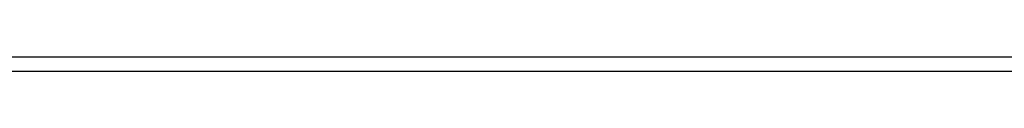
# Model space of a CAD drawing. Header units: millimetres. Extents: x -203 to 111, y 390 to 458.
# Tile 78 of 256: x -176.325 to -172.4964, y 450.3198 to 450.376. Entities that reach past the tile are written whole.
import ezdxf

# ---------------------------------------------------------------- set-up
doc = ezdxf.new("R2010")
doc.units = ezdxf.units.MM
doc.header["$MEASUREMENT"] = 0
doc.layers.add('Predefinito', color=5, linetype='Continuous')

msp = doc.modelspace()

# ---------------------------------------------------------------- linework, layer by layer
at = {"layer": 'Predefinito', "extrusion": (0, 1, 0)}
for points in [[(179.753274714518, 112.826268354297), (179.9974300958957, 112.8289783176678), (180.2436574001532, 112.8372044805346), (180.4917953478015, 112.8510878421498), (180.7416735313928, 112.8707643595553), (180.9931125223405, 112.8963643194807), (181.2459240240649, 112.9280117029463), (181.4999110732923, 112.9658235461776), (181.7548682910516, 113.0099093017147), (182.0105821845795, 113.060370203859), (182.2668315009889, 113.1172986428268), (182.5233876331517, 113.1807775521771), (182.780015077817, 113.2508798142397), (183.0364719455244, 113.3276676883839), (183.2925105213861, 113.4111922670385), (183.5478778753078, 113.5014929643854), (183.8023165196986, 113.5985970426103), (184.0555651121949, 113.702519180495), (184.3073592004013, 113.8132610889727), (184.5574320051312, 113.9308111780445), (184.805515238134, 114.0551442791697), (185.0513399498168, 114.1862214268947), (185.2946374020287, 114.3239897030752), (185.5351399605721, 114.4683821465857), (185.7725820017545, 114.6193177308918), (186.0067008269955, 114.7767014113), (186.2372375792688, 114.9404242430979), (186.4639381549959, 115.1103635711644), (186.6865541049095, 115.2863832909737), (186.9048435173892, 115.4683341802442), (187.1185718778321, 115.6560542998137), (187.3275128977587, 115.8493694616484), (187.53144930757, 116.048093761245), (187.7301736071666, 116.2520301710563), (187.9234887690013, 116.4609711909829), (188.1112088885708, 116.6746995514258), (188.2931597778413, 116.8929889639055), (188.4691794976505, 117.115604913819), (188.6391188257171, 117.3423054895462), (188.802841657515, 117.5728422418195), (188.9602253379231, 117.8069610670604), (189.1111609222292, 118.0444031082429), (189.2555533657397, 118.2849056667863), (189.3933216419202, 118.5282031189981), (189.5243987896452, 118.774027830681), (189.6487318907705, 119.0221110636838), (189.7662819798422, 119.2721838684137), (189.87702388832, 119.52397795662), (189.9809460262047, 119.7772265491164), (190.0780501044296, 120.0316651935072), (190.1683508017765, 120.2870325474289), (190.2518753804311, 120.5430711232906), (190.3286632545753, 120.7995279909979), (190.3987655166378, 121.0561554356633), (190.4622444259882, 121.3127115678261), (190.519172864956, 121.5689608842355), (190.5696337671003, 121.8246747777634), (190.6137195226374, 122.0796319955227), (190.6515313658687, 122.3336190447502), (190.6831787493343, 122.5864305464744), (190.7087787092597, 122.8378695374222), (190.7284552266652, 123.0877477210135), (190.7423385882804, 123.3358856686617), (190.7505647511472, 123.5821129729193), (190.753274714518, 292.826268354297), (190.7505647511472, 293.0704237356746), (190.7423385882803, 293.3166510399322), (190.7284552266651, 293.5647889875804), (190.7087787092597, 293.8146671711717), (190.6831787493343, 294.0661061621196), (190.6515313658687, 294.3189176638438), (190.6137195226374, 294.5729047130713), (190.5696337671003, 294.8278619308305), (190.519172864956, 295.0835758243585), (190.4622444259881, 295.3398251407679), (190.3987655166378, 295.5963812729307), (190.3286632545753, 295.853008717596), (190.2518753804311, 296.1094655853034), (190.1683508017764, 296.3655041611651), (190.0780501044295, 296.6208715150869), (189.9809460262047, 296.8753101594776), (189.8770238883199, 297.1285587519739), (189.7662819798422, 297.3803528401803), (189.6487318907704, 297.6304256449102), (189.5243987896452, 297.8785088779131), (189.3933216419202, 298.1243335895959), (189.2555533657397, 298.3676310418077), (189.1111609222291, 298.608133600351), (188.9602253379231, 298.8455756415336), (188.8028416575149, 299.0796944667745), (188.639118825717, 299.3102312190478), (188.4691794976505, 299.5369317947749), (188.2931597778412, 299.7595477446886), (188.1112088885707, 299.9778371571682), (187.9234887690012, 300.1915655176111), (187.7301736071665, 300.4005065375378), (187.5314493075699, 300.604442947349), (187.3275128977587, 300.8031672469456), (187.118571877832, 300.9964824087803), (186.9048435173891, 301.1842025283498), (186.6865541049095, 301.3661534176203), (186.4639381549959, 301.5421731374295), (186.2372375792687, 301.7121124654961), (186.0067008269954, 301.875835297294), (185.7725820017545, 302.0332189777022), (185.535139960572, 302.1841545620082), (185.2946374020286, 302.3285470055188), (185.0513399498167, 302.4663152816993), (184.8055152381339, 302.5973924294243), (184.5574320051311, 302.7217255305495), (184.3073592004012, 302.8392756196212), (184.0555651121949, 302.950017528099), (183.8023165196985, 303.0539396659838), (183.5478778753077, 303.1510437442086), (183.292510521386, 303.2413444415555), (183.0364719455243, 303.3248690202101), (182.780015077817, 303.4016568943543), (182.5233876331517, 303.4717591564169), (182.2668315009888, 303.5352380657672), (182.0105821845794, 303.592166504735), (181.7548682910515, 303.6426274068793), (181.4999110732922, 303.6867131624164), (181.2459240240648, 303.7245250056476), (180.9931125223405, 303.7561723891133), (180.7416735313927, 303.7817723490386), (180.4917953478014, 303.8014488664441), (180.2436574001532, 303.8153322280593), (179.9974300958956, 303.8235583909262), (61.75327471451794, 303.826268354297)], [(179.753274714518, 112.826268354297), (61.50911933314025, 112.8289783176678), (61.26289202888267, 112.8372044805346), (61.01475408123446, 112.8510878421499), (60.76487589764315, 112.8707643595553), (60.51343690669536, 112.8963643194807), (60.26062540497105, 112.9280117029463), (60.00663835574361, 112.9658235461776), (59.75168113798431, 113.0099093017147), (59.49596724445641, 113.060370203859), (59.23971792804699, 113.1172986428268), (58.98316179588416, 113.1807775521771), (58.72653435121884, 113.2508798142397), (58.47007748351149, 113.3276676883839), (58.21403890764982, 113.4111922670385), (57.95867155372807, 113.5014929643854), (57.70423290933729, 113.5985970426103), (57.45098431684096, 113.702519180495), (57.19919022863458, 113.8132610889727), (56.94911742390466, 113.9308111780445), (56.70103419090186, 114.0551442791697), (56.45520947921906, 114.1862214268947), (56.21191202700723, 114.3239897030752), (55.97140946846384, 114.4683821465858), (55.73396742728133, 114.6193177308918), (55.49984860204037, 114.7767014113), (55.26931184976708, 114.9404242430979), (55.04261127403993, 115.1103635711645), (54.81999532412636, 115.2863832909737), (54.60170591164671, 115.4683341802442), (54.38797755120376, 115.6560542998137), (54.17903653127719, 115.8493694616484), (53.97510012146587, 116.048093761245), (53.7763758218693, 116.2520301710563), (53.58306066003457, 116.4609711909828), (53.39534054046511, 116.6746995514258), (53.21338965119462, 116.8929889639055), (53.03736993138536, 117.115604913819), (52.86743060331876, 117.3423054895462), (52.70370777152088, 117.5728422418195), (52.54632409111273, 117.8069610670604), (52.39538850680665, 118.0444031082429), (52.25099606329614, 118.2849056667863), (52.11322778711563, 118.5282031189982), (51.98215063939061, 118.774027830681), (51.85781753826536, 119.0221110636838), (51.7402674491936, 119.2721838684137), (51.62952554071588, 119.52397795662), (51.52560340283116, 119.7772265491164), (51.42849932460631, 120.0316651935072), (51.33819862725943, 120.2870325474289), (51.25467404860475, 120.5430711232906), (51.17788617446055, 120.7995279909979), (51.10778391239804, 121.0561554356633), (51.0443050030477, 121.3127115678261), (50.9873765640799, 121.5689608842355), (50.93691566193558, 121.8246747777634), (50.89282990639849, 122.0796319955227), (50.85501806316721, 122.3336190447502), (50.8233706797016, 122.5864305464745), (50.79777071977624, 122.8378695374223), (50.77809420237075, 123.0877477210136), (50.76421084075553, 123.3358856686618), (50.75598467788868, 123.5821129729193), (50.7532747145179, 292.826268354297), (50.75598467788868, 293.0704237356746), (50.76421084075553, 293.3166510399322), (50.77809420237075, 293.5647889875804), (50.79777071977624, 293.8146671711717), (50.8233706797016, 294.0661061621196), (50.85501806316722, 294.3189176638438), (50.8928299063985, 294.5729047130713), (50.93691566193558, 294.8278619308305), (50.9873765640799, 295.0835758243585), (51.0443050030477, 295.3398251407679), (51.10778391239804, 295.5963812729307), (51.17788617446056, 295.853008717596), (51.25467404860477, 296.1094655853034), (51.33819862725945, 296.3655041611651), (51.42849932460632, 296.6208715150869), (51.52560340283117, 296.8753101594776), (51.6295255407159, 297.1285587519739), (51.74026744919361, 297.3803528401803), (51.85781753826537, 297.6304256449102), (51.98215063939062, 297.8785088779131), (52.11322778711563, 298.1243335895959), (52.25099606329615, 298.3676310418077), (52.39538850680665, 298.608133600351), (52.54632409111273, 298.8455756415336), (52.70370777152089, 299.0796944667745), (52.86743060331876, 299.3102312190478), (53.03736993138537, 299.5369317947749), (53.21338965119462, 299.7595477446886), (53.39534054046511, 299.9778371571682), (53.58306066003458, 300.1915655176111), (53.77637582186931, 300.4005065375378), (53.97510012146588, 300.604442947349), (54.1790365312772, 300.8031672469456), (54.38797755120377, 300.9964824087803), (54.60170591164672, 301.1842025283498), (54.81999532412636, 301.3661534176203), (55.04261127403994, 301.5421731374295), (55.26931184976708, 301.7121124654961), (55.49984860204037, 301.875835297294), (55.73396742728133, 302.0332189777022), (55.97140946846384, 302.1841545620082), (56.21191202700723, 302.3285470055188), (56.45520947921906, 302.4663152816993), (56.70103419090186, 302.5973924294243), (56.94911742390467, 302.7217255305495), (57.19919022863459, 302.8392756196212), (57.45098431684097, 302.950017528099), (57.70423290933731, 303.0539396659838), (57.95867155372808, 303.1510437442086), (58.21403890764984, 303.2413444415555), (58.4700774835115, 303.3248690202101), (58.72653435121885, 303.4016568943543), (58.98316179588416, 303.4717591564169), (59.23971792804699, 303.5352380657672), (59.49596724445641, 303.592166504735), (59.75168113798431, 303.6426274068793), (60.00663835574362, 303.6867131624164), (60.26062540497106, 303.7245250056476), (60.51343690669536, 303.7561723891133), (60.76487589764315, 303.7817723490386), (61.01475408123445, 303.8014488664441), (61.26289202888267, 303.8153322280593), (61.50911933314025, 303.8235583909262), (179.753274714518, 303.826268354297), (179.9974300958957, 303.8235583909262), (180.2436574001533, 303.8153322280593), (180.4917953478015, 303.8014488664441), (180.7416735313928, 303.7817723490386), (180.9931125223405, 303.7561723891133), (181.2459240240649, 303.7245250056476), (181.4999110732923, 303.6867131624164), (181.7548682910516, 303.6426274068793), (182.0105821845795, 303.592166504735), (182.2668315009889, 303.5352380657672), (182.5233876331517, 303.4717591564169), (182.780015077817, 303.4016568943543), (183.0364719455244, 303.3248690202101), (183.2925105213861, 303.2413444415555), (183.5478778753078, 303.1510437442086), (183.8023165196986, 303.0539396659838), (184.0555651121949, 302.950017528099), (184.3073592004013, 302.8392756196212), (184.5574320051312, 302.7217255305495), (184.805515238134, 302.5973924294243), (185.0513399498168, 302.4663152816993), (185.2946374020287, 302.3285470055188), (185.5351399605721, 302.1841545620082), (185.7725820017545, 302.0332189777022), (186.0067008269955, 301.875835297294), (186.2372375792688, 301.7121124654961), (186.4639381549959, 301.5421731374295), (186.6865541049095, 301.3661534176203), (186.9048435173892, 301.1842025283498), (187.1185718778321, 300.9964824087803), (187.3275128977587, 300.8031672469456), (187.53144930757, 300.604442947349), (187.7301736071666, 300.4005065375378), (187.9234887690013, 300.1915655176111), (188.1112088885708, 299.9778371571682), (188.2931597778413, 299.7595477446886), (188.4691794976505, 299.5369317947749), (188.6391188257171, 299.3102312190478), (188.802841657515, 299.0796944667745), (188.9602253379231, 298.8455756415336), (189.1111609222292, 298.608133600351), (189.2555533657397, 298.3676310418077), (189.3933216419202, 298.1243335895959), (189.5243987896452, 297.8785088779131), (189.6487318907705, 297.6304256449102), (189.7662819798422, 297.3803528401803), (189.87702388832, 297.1285587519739), (189.9809460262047, 296.8753101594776), (190.0780501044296, 296.6208715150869), (190.1683508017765, 296.3655041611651), (190.2518753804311, 296.1094655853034), (190.3286632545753, 295.853008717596), (190.3987655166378, 295.5963812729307), (190.4622444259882, 295.3398251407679), (190.519172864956, 295.0835758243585), (190.5696337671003, 294.8278619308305), (190.6137195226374, 294.5729047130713), (190.6515313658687, 294.3189176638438), (190.6831787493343, 294.0661061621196), (190.7087787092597, 293.8146671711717), (190.7284552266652, 293.5647889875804), (190.7423385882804, 293.3166510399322), (190.7505647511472, 293.0704237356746), (190.753274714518, 123.826268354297), (190.7505647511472, 123.5821129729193), (190.7423385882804, 123.3358856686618), (190.7284552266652, 123.0877477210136), (190.7087787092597, 122.8378695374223), (190.6831787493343, 122.5864305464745), (190.6515313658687, 122.3336190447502), (190.6137195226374, 122.0796319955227), (190.5696337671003, 121.8246747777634), (190.519172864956, 121.5689608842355), (190.4622444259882, 121.3127115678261), (190.3987655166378, 121.0561554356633), (190.3286632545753, 120.799527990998), (190.2518753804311, 120.5430711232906), (190.1683508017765, 120.2870325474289), (190.0780501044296, 120.0316651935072), (189.9809460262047, 119.7772265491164), (189.87702388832, 119.5239779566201), (189.7662819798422, 119.2721838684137), (189.6487318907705, 119.0221110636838), (189.5243987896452, 118.774027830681), (189.3933216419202, 118.5282031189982), (189.2555533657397, 118.2849056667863), (189.1111609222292, 118.0444031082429), (188.9602253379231, 117.8069610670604), (188.802841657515, 117.5728422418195), (188.6391188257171, 117.3423054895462), (188.4691794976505, 117.1156049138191), (188.2931597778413, 116.8929889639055), (188.1112088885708, 116.6746995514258), (187.9234887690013, 116.4609711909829), (187.7301736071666, 116.2520301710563), (187.53144930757, 116.048093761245), (187.3275128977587, 115.8493694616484), (187.1185718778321, 115.6560542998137), (186.9048435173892, 115.4683341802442), (186.6865541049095, 115.2863832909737), (186.4639381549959, 115.1103635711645), (186.2372375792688, 114.9404242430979), (186.0067008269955, 114.7767014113), (185.7725820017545, 114.6193177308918), (185.5351399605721, 114.4683821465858), (185.2946374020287, 114.3239897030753), (185.0513399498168, 114.1862214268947), (184.805515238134, 114.0551442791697), (184.5574320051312, 113.9308111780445), (184.3073592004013, 113.8132610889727), (184.0555651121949, 113.702519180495), (183.8023165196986, 113.5985970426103), (183.5478778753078, 113.5014929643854), (183.2925105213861, 113.4111922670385), (183.0364719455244, 113.3276676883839), (182.780015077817, 113.2508798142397), (182.5233876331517, 113.1807775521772), (182.2668315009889, 113.1172986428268), (182.0105821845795, 113.060370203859), (181.7548682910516, 113.0099093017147), (181.4999110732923, 112.9658235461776), (181.2459240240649, 112.9280117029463), (180.9931125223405, 112.8963643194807), (180.7416735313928, 112.8707643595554), (180.4917953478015, 112.8510878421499), (180.2436574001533, 112.8372044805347), (179.9974300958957, 112.8289783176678), (179.753274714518, 112.826268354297)], [(61.75327471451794, 303.826268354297), (61.50911933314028, 303.8235583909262), (61.2628920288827, 303.8153322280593), (61.01475408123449, 303.8014488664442), (60.76487589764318, 303.7817723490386), (60.5134369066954, 303.7561723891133), (60.26062540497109, 303.7245250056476), (60.00663835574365, 303.6867131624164), (59.75168113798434, 303.6426274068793), (59.49596724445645, 303.592166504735), (59.23971792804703, 303.5352380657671), (58.98316179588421, 303.4717591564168), (58.72653435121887, 303.4016568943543), (58.47007748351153, 303.3248690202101), (58.21403890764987, 303.2413444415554), (57.95867155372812, 303.1510437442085), (57.70423290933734, 303.0539396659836), (57.45098431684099, 302.950017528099), (57.19919022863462, 302.8392756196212), (56.9491174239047, 302.7217255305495), (56.70103419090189, 302.5973924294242), (56.45520947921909, 302.4663152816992), (56.21191202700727, 302.3285470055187), (55.97140946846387, 302.1841545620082), (55.73396742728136, 302.0332189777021), (55.4998486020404, 301.875835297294), (55.2693118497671, 301.7121124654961), (55.04261127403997, 301.5421731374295), (54.81999532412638, 301.3661534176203), (54.60170591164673, 301.1842025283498), (54.38797755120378, 300.9964824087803), (54.17903653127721, 300.8031672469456), (53.97510012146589, 300.604442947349), (53.77637582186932, 300.4005065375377), (53.58306066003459, 300.1915655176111), (53.39534054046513, 299.9778371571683), (53.21338965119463, 299.7595477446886), (53.03736993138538, 299.536931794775), (52.86743060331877, 299.3102312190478), (52.70370777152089, 299.0796944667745), (52.54632409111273, 298.8455756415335), (52.39538850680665, 298.608133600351), (52.25099606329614, 298.3676310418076), (52.11322778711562, 298.1243335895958), (51.9821506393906, 297.878508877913), (51.85781753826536, 297.6304256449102), (51.74026744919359, 297.3803528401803), (51.62952554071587, 297.1285587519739), (51.52560340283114, 296.8753101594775), (51.42849932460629, 296.6208715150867), (51.33819862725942, 296.3655041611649), (51.25467404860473, 296.1094655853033), (51.17788617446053, 295.853008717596), (51.10778391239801, 295.5963812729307), (51.04430500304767, 295.3398251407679), (50.98737656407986, 295.0835758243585), (50.93691566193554, 294.8278619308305), (50.89282990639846, 294.5729047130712), (50.85501806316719, 294.3189176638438), (50.82337067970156, 294.0661061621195), (50.7977707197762, 293.8146671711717), (50.77809420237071, 293.5647889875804), (50.76421084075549, 293.3166510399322), (50.75598467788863, 293.0704237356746), (50.75327471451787, 123.826268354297), (50.75598467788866, 123.5821129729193), (50.7642108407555, 123.3358856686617), (50.77809420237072, 123.0877477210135), (50.7977707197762, 122.8378695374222), (50.82337067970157, 122.5864305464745), (50.85501806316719, 122.3336190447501), (50.89282990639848, 122.0796319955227), (50.93691566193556, 121.8246747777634), (50.98737656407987, 121.5689608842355), (51.04430500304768, 121.3127115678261), (51.10778391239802, 121.0561554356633), (51.17788617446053, 120.7995279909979), (51.25467404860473, 120.5430711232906), (51.33819862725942, 120.2870325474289), (51.42849932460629, 120.0316651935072), (51.52560340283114, 119.7772265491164), (51.62952554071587, 119.52397795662), (51.74026744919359, 119.2721838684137), (51.85781753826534, 119.0221110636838), (51.9821506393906, 118.774027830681), (52.11322778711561, 118.5282031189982), (52.25099606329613, 118.2849056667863), (52.39538850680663, 118.0444031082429), (52.54632409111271, 117.8069610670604), (52.70370777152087, 117.5728422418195), (52.86743060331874, 117.3423054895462), (53.03736993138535, 117.115604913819), (53.2133896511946, 116.8929889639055), (53.39534054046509, 116.6746995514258), (53.58306066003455, 116.4609711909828), (53.77637582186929, 116.2520301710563), (53.97510012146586, 116.048093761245), (54.17903653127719, 115.8493694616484), (54.38797755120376, 115.6560542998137), (54.60170591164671, 115.4683341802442), (54.81999532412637, 115.2863832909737), (55.04261127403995, 115.1103635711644), (55.26931184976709, 114.9404242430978), (55.49984860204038, 114.7767014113), (55.73396742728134, 114.6193177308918), (55.97140946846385, 114.4683821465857), (56.21191202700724, 114.3239897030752), (56.45520947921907, 114.1862214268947), (56.70103419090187, 114.0551442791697), (56.94911742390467, 113.9308111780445), (57.1991902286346, 113.8132610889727), (57.45098431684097, 113.702519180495), (57.70423290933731, 113.5985970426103), (57.9586715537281, 113.5014929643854), (58.21403890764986, 113.4111922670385), (58.47007748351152, 113.3276676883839), (58.72653435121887, 113.2508798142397), (58.9831617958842, 113.1807775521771), (59.23971792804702, 113.1172986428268), (59.49596724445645, 113.060370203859), (59.75168113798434, 113.0099093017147), (60.00663835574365, 112.9658235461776), (60.2606254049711, 112.9280117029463), (60.51343690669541, 112.8963643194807), (60.7648758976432, 112.8707643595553), (61.01475408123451, 112.8510878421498), (61.26289202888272, 112.8372044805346), (61.5091193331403, 112.8289783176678), (179.753274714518, 112.826268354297)], [(179.2274357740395, 12.0399183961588), (61.9832803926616, 12.04262835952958), (61.73705308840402, 12.05085452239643), (61.48891514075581, 12.06473788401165), (61.23903695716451, 12.08441440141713), (60.9875979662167, 12.11001436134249), (60.73478646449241, 12.14166174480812), (60.48079941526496, 12.1794735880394), (60.22584219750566, 12.22355934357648), (59.97012830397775, 12.27402024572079), (59.71387898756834, 12.3309486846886), (59.45732285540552, 12.39442759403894), (59.20069541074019, 12.46452985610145), (58.94423854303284, 12.54131773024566), (58.68819996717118, 12.62484230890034), (58.43283261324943, 12.71514300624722), (58.17839396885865, 12.81224708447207), (57.92514537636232, 12.91616922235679), (57.67335128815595, 13.02691113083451), (57.42327848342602, 13.14446121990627), (57.17519525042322, 13.26879432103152), (56.92937053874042, 13.39987146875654), (56.68607308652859, 13.53763974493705), (56.4455705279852, 13.68203218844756), (56.20812848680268, 13.83296777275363), (55.97400966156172, 13.99035145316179), (55.74347290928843, 14.15407428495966), (55.51677233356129, 14.32401361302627), (55.29415638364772, 14.50003333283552), (55.07586697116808, 14.68198422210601), (54.86213861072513, 14.86970434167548), (54.65319759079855, 15.0630195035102), (54.44926118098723, 15.26174380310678), (54.25053688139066, 15.46568021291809), (54.05722171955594, 15.67462123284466), (53.86950159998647, 15.88834959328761), (53.68755071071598, 16.10663900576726), (53.51153099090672, 16.32925495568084), (53.34159166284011, 16.55595553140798), (53.17786883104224, 16.78649228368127), (53.02048515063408, 17.02061110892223), (52.86954956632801, 17.25805315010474), (52.72515712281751, 17.49855570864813), (52.587388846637, 17.74185316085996), (52.45631169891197, 17.98767787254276), (52.33197859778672, 18.23576110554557), (52.21442850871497, 18.4858339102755), (52.10368660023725, 18.73762799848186), (51.99976446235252, 18.9908765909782), (51.90266038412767, 19.24531523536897), (51.81235968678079, 19.50068258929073), (51.72883510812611, 19.75672116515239), (51.6520472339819, 20.01317803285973), (51.58194497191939, 20.26980547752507), (51.51846606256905, 20.52636160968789), (51.46153762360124, 20.7826109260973), (51.41107672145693, 21.03832481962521), (51.36699096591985, 21.29328203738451), (51.32917912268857, 21.54726908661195), (51.29753173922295, 21.80008058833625), (51.27193177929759, 22.05151957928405), (51.2522552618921, 22.30139776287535), (51.23837190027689, 22.54953571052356), (51.23014573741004, 22.79576301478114), (51.22743577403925, 88.0399183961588), (51.23014573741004, 88.28407377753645), (51.23837190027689, 88.53030108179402), (51.2522552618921, 88.77843902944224), (51.27193177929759, 89.02831721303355), (51.29753173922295, 89.27975620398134), (51.32917912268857, 89.53256770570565), (51.36699096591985, 89.78655475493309), (51.41107672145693, 90.04151197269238), (51.46153762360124, 90.29722586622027), (51.51846606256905, 90.5534751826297), (51.58194497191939, 90.81003131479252), (51.6520472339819, 91.06665875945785), (51.72883510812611, 91.32311562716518), (51.81235968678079, 91.57915420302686), (51.90266038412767, 91.83452155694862), (51.99976446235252, 92.0889602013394), (52.10368660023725, 92.34220879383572), (52.21442850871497, 92.5940028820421), (52.33197859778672, 92.84407568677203), (52.45631169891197, 93.09215891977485), (52.587388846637, 93.33798363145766), (52.72515712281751, 93.58128108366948), (52.86954956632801, 93.82178364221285), (53.02048515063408, 94.05922568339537), (53.17786883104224, 94.29334450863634), (53.34159166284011, 94.52388126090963), (53.51153099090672, 94.75058183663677), (53.68755071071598, 94.97319778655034), (53.86950159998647, 95.19148719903), (54.05722171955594, 95.40521555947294), (54.25053688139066, 95.61415657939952), (54.44926118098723, 95.81809298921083), (54.65319759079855, 96.0168172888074), (54.86213861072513, 96.21013245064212), (55.07586697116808, 96.39785257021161), (55.29415638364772, 96.57980345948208), (55.51677233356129, 96.75582317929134), (55.74347290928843, 96.92576250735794), (55.97400966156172, 97.08948533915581), (56.20812848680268, 97.24686901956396), (56.4455705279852, 97.39780460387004), (56.68607308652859, 97.54219704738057), (56.92937053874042, 97.67996532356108), (57.17519525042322, 97.81104247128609), (57.42327848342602, 97.93537557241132), (57.67335128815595, 98.05292566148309), (57.92514537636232, 98.1636675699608), (58.17839396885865, 98.26758970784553), (58.43283261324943, 98.36469378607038), (58.68819996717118, 98.45499448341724), (58.94423854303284, 98.53851906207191), (59.20069541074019, 98.61530693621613), (59.45732285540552, 98.68540919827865), (59.71387898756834, 98.74888810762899), (59.97012830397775, 98.80581654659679), (60.22584219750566, 98.8562774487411), (60.48079941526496, 98.90036320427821), (60.73478646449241, 98.93817504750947), (60.9875979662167, 98.96982243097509), (61.23903695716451, 98.99542239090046), (61.48891514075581, 99.01509890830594), (61.73705308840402, 99.02898226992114), (61.9832803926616, 99.037208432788), (179.2274357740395, 99.0399183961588), (179.4715911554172, 99.037208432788), (179.7178184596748, 99.02898226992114), (179.965956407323, 99.01509890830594), (180.2158345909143, 98.99542239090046), (180.4672735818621, 98.96982243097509), (180.7200850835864, 98.93817504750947), (180.9740721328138, 98.90036320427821), (181.2290293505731, 98.8562774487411), (181.4847432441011, 98.80581654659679), (181.7409925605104, 98.74888810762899), (181.9975486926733, 98.68540919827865), (182.2541761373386, 98.61530693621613), (182.5106330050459, 98.53851906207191), (182.7666715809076, 98.45499448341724), (183.0220389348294, 98.36469378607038), (183.2764775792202, 98.26758970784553), (183.5297261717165, 98.1636675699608), (183.7815202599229, 98.05292566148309), (184.0315930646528, 97.93537557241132), (184.2796762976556, 97.81104247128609), (184.5255010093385, 97.67996532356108), (184.7687984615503, 97.54219704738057), (185.0093010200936, 97.39780460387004), (185.2467430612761, 97.24686901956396), (185.4808618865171, 97.08948533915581), (185.7113986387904, 96.92576250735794), (185.9380992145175, 96.75582317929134), (186.1607151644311, 96.57980345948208), (186.3790045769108, 96.39785257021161), (186.5927329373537, 96.21013245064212), (186.8016739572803, 96.0168172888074), (187.0056103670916, 95.81809298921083), (187.2043346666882, 95.61415657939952), (187.3976498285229, 95.40521555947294), (187.5853699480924, 95.19148719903), (187.7673208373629, 94.97319778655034), (187.9433405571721, 94.75058183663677), (188.1132798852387, 94.52388126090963), (188.2770027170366, 94.29334450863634), (188.4343863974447, 94.05922568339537), (188.5853219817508, 93.82178364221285), (188.7297144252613, 93.58128108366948), (188.8674827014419, 93.33798363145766), (188.9985598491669, 93.09215891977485), (189.1228929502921, 92.84407568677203), (189.2404430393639, 92.5940028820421), (189.3511849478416, 92.34220879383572), (189.4551070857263, 92.0889602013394), (189.5522111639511, 91.83452155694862), (189.642511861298, 91.57915420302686), (189.7260364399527, 91.32311562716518), (189.8028243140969, 91.06665875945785), (189.8729265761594, 90.81003131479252), (189.9364054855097, 90.5534751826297), (189.9933339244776, 90.29722586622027), (190.0437948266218, 90.04151197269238), (190.0878805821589, 89.78655475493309), (190.1256924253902, 89.53256770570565), (190.1573398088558, 89.27975620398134), (190.1829397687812, 89.02831721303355), (190.2026162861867, 88.77843902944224), (190.2164996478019, 88.53030108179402), (190.2247258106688, 88.28407377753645), (190.2274357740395, 23.0399183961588), (190.2247258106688, 22.79576301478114), (190.2164996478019, 22.54953571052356), (190.2026162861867, 22.30139776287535), (190.1829397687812, 22.05151957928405), (190.1573398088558, 21.80008058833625), (190.1256924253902, 21.54726908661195), (190.0878805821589, 21.29328203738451), (190.0437948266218, 21.03832481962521), (189.9933339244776, 20.7826109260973), (189.9364054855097, 20.52636160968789), (189.8729265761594, 20.26980547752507), (189.8028243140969, 20.01317803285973), (189.7260364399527, 19.75672116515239), (189.642511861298, 19.50068258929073), (189.5522111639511, 19.24531523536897), (189.4551070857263, 18.9908765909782), (189.3511849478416, 18.73762799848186), (189.2404430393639, 18.4858339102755), (189.1228929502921, 18.23576110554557), (188.9985598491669, 17.98767787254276), (188.8674827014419, 17.74185316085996), (188.7297144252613, 17.49855570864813), (188.5853219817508, 17.25805315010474), (188.4343863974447, 17.02061110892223), (188.2770027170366, 16.78649228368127), (188.1132798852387, 16.55595553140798), (187.9433405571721, 16.32925495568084), (187.7673208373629, 16.10663900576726), (187.5853699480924, 15.88834959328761), (187.3976498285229, 15.67462123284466), (187.2043346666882, 15.46568021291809), (187.0056103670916, 15.26174380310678), (186.8016739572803, 15.0630195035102), (186.5927329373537, 14.86970434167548), (186.3790045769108, 14.68198422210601), (186.1607151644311, 14.50003333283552), (185.9380992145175, 14.32401361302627), (185.7113986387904, 14.15407428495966), (185.4808618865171, 13.99035145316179), (185.2467430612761, 13.83296777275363), (185.0093010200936, 13.68203218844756), (184.7687984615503, 13.53763974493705), (184.5255010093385, 13.39987146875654), (184.2796762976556, 13.26879432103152), (184.0315930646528, 13.14446121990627), (183.7815202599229, 13.02691113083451), (183.5297261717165, 12.91616922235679), (183.2764775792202, 12.81224708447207), (183.0220389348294, 12.71514300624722), (182.7666715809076, 12.62484230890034), (182.5106330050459, 12.54131773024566), (182.2541761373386, 12.46452985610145), (181.9975486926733, 12.39442759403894), (181.7409925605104, 12.3309486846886), (181.4847432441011, 12.27402024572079), (181.2290293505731, 12.22355934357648), (180.9740721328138, 12.1794735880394), (180.7200850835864, 12.14166174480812), (180.4672735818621, 12.11001436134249), (180.2158345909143, 12.08441440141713), (179.965956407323, 12.06473788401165), (179.7178184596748, 12.05085452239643), (179.4715911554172, 12.04262835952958), (179.2274357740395, 12.0399183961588)], [(179.2274357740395, 12.0399183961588), (179.4715911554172, 12.04262835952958), (179.7178184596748, 12.05085452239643), (179.965956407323, 12.06473788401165), (180.2158345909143, 12.08441440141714), (180.4672735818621, 12.1100143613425), (180.7200850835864, 12.14166174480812), (180.9740721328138, 12.1794735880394), (181.2290293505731, 12.22355934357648), (181.4847432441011, 12.27402024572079), (181.7409925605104, 12.33094868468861), (181.9975486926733, 12.39442759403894), (182.2541761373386, 12.46452985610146), (182.5106330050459, 12.54131773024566), (182.7666715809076, 12.62484230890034), (183.0220389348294, 12.71514300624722), (183.2764775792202, 12.81224708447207), (183.5297261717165, 12.9161692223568), (183.7815202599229, 13.02691113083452), (184.0315930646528, 13.14446121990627), (184.2796762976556, 13.26879432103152), (184.5255010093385, 13.39987146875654), (184.7687984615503, 13.53763974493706), (185.0093010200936, 13.68203218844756), (185.2467430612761, 13.83296777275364), (185.4808618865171, 13.99035145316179), (185.7113986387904, 14.15407428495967), (185.9380992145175, 14.32401361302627), (186.1607151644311, 14.50003333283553), (186.3790045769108, 14.68198422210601), (186.5927329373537, 14.86970434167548), (186.8016739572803, 15.0630195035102), (187.0056103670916, 15.26174380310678), (187.2043346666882, 15.46568021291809), (187.3976498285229, 15.67462123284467), (187.5853699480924, 15.88834959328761), (187.7673208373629, 16.10663900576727), (187.9433405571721, 16.32925495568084), (188.1132798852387, 16.55595553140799), (188.2770027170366, 16.78649228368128), (188.4343863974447, 17.02061110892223), (188.5853219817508, 17.25805315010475), (188.7297144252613, 17.49855570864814), (188.8674827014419, 17.74185316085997), (188.9985598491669, 17.98767787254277), (189.1228929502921, 18.23576110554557), (189.2404430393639, 18.4858339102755), (189.3511849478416, 18.73762799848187), (189.4551070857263, 18.9908765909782), (189.5522111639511, 19.24531523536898), (189.642511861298, 19.50068258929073), (189.7260364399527, 19.7567211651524), (189.8028243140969, 20.01317803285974), (189.8729265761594, 20.26980547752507), (189.9364054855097, 20.5263616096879), (189.9933339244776, 20.78261092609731), (190.0437948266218, 21.03832481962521), (190.0878805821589, 21.29328203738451), (190.1256924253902, 21.54726908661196), (190.1573398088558, 21.80008058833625), (190.1829397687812, 22.05151957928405), (190.2026162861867, 22.30139776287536), (190.2164996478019, 22.54953571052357), (190.2247258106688, 22.79576301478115), (190.2274357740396, 88.03991839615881), (190.2247258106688, 88.28407377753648), (190.2164996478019, 88.53030108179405), (190.2026162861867, 88.77843902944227), (190.1829397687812, 89.02831721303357), (190.1573398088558, 89.27975620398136), (190.1256924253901, 89.53256770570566), (190.0878805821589, 89.78655475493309), (190.0437948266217, 90.04151197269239), (189.9933339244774, 90.29722586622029), (189.9364054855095, 90.5534751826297), (189.8729265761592, 90.81003131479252), (189.8028243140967, 91.06665875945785), (189.7260364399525, 91.32311562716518), (189.6425118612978, 91.57915420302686), (189.5522111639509, 91.83452155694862), (189.455107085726, 92.0889602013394), (189.3511849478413, 92.34220879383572), (189.2404430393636, 92.5940028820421), (189.1228929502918, 92.84407568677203), (188.9985598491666, 93.09215891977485), (188.8674827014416, 93.33798363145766), (188.729714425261, 93.58128108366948), (188.5853219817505, 93.82178364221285), (188.4343863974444, 94.05922568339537), (188.2770027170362, 94.29334450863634), (188.1132798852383, 94.52388126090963), (187.9433405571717, 94.75058183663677), (187.7673208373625, 94.97319778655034), (187.585369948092, 95.19148719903), (187.3976498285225, 95.40521555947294), (187.2043346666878, 95.61415657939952), (187.0056103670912, 95.81809298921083), (186.8016739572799, 96.0168172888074), (186.5927329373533, 96.21013245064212), (186.3790045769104, 96.39785257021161), (186.1607151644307, 96.57980345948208), (185.9380992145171, 96.75582317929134), (185.71139863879, 96.92576250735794), (185.4808618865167, 97.08948533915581), (185.2467430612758, 97.24686901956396), (185.0093010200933, 97.39780460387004), (184.7687984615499, 97.54219704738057), (184.5255010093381, 97.67996532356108), (184.2796762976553, 97.81104247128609), (184.0315930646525, 97.93537557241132), (183.7815202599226, 98.05292566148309), (183.5297261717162, 98.1636675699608), (183.2764775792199, 98.26758970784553), (183.0220389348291, 98.36469378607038), (182.7666715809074, 98.45499448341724), (182.5106330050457, 98.53851906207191), (182.2541761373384, 98.61530693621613), (181.9975486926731, 98.68540919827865), (181.7409925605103, 98.74888810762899), (181.4847432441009, 98.8058165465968), (181.229029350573, 98.85627744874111), (180.9740721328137, 98.90036320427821), (180.7200850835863, 98.93817504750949), (180.4672735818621, 98.96982243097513), (180.2158345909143, 98.99542239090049), (179.965956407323, 99.01509890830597), (179.7178184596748, 99.02898226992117), (179.4715911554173, 99.03720843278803), (62.22743577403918, 99.0399183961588)], [(179.2274357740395, 12.0399183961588), (179.4715911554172, 12.04262835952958), (179.7178184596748, 12.05085452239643), (179.965956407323, 12.06473788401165), (180.2158345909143, 12.08441440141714), (180.4672735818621, 12.1100143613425), (180.7200850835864, 12.14166174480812), (180.9740721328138, 12.1794735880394), (181.2290293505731, 12.22355934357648), (181.4847432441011, 12.27402024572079), (181.7409925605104, 12.33094868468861), (181.9975486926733, 12.39442759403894), (182.2541761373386, 12.46452985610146), (182.5106330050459, 12.54131773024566), (182.7666715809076, 12.62484230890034), (183.0220389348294, 12.71514300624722), (183.2764775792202, 12.81224708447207), (183.5297261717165, 12.9161692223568), (183.7815202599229, 13.02691113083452), (184.0315930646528, 13.14446121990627), (184.2796762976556, 13.26879432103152), (184.5255010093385, 13.39987146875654), (184.7687984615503, 13.53763974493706), (185.0093010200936, 13.68203218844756), (185.2467430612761, 13.83296777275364), (185.4808618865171, 13.99035145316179), (185.7113986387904, 14.15407428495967), (185.9380992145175, 14.32401361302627), (186.1607151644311, 14.50003333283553), (186.3790045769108, 14.68198422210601), (186.5927329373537, 14.86970434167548), (186.8016739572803, 15.0630195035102), (187.0056103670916, 15.26174380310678), (187.2043346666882, 15.46568021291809), (187.3976498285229, 15.67462123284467), (187.5853699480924, 15.88834959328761), (187.7673208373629, 16.10663900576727), (187.9433405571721, 16.32925495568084), (188.1132798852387, 16.55595553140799), (188.2770027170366, 16.78649228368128), (188.4343863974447, 17.02061110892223), (188.5853219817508, 17.25805315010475), (188.7297144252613, 17.49855570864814), (188.8674827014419, 17.74185316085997), (188.9985598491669, 17.98767787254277), (189.1228929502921, 18.23576110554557), (189.2404430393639, 18.4858339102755), (189.3511849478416, 18.73762799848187), (189.4551070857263, 18.9908765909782), (189.5522111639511, 19.24531523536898), (189.642511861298, 19.50068258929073), (189.7260364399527, 19.7567211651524), (189.8028243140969, 20.01317803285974), (189.8729265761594, 20.26980547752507), (189.9364054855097, 20.5263616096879), (189.9933339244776, 20.78261092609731), (190.0437948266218, 21.03832481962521), (190.0878805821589, 21.29328203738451), (190.1256924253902, 21.54726908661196), (190.1573398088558, 21.80008058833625), (190.1829397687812, 22.05151957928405), (190.2026162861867, 22.30139776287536), (190.2164996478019, 22.54953571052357), (190.2247258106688, 22.79576301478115), (190.2274357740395, 88.0399183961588), (190.2247258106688, 88.28407377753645), (190.2164996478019, 88.53030108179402), (190.2026162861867, 88.77843902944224), (190.1829397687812, 89.02831721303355), (190.1573398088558, 89.27975620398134), (190.1256924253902, 89.53256770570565), (190.0878805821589, 89.78655475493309), (190.0437948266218, 90.04151197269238), (189.9933339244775, 90.29722586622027), (189.9364054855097, 90.5534751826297), (189.8729265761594, 90.81003131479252), (189.8028243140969, 91.06665875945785), (189.7260364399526, 91.32311562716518), (189.6425118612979, 91.57915420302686), (189.5522111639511, 91.83452155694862), (189.4551070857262, 92.0889602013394), (189.3511849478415, 92.34220879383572), (189.2404430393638, 92.5940028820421), (189.1228929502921, 92.84407568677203), (188.9985598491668, 93.09215891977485), (188.8674827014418, 93.33798363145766), (188.7297144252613, 93.58128108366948), (188.5853219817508, 93.82178364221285), (188.4343863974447, 94.05922568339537), (188.2770027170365, 94.29334450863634), (188.1132798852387, 94.52388126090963), (187.943340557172, 94.75058183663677), (187.7673208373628, 94.97319778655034), (187.5853699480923, 95.19148719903), (187.3976498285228, 95.40521555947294), (187.2043346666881, 95.61415657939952), (187.0056103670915, 95.81809298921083), (186.8016739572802, 96.0168172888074), (186.5927329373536, 96.21013245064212), (186.3790045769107, 96.39785257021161), (186.1607151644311, 96.57980345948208), (185.9380992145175, 96.75582317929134), (185.7113986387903, 96.92576250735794), (185.480861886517, 97.08948533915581), (185.2467430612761, 97.24686901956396), (185.0093010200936, 97.39780460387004), (184.7687984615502, 97.54219704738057), (184.5255010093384, 97.67996532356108), (184.2796762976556, 97.81104247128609), (184.0315930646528, 97.93537557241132), (183.7815202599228, 98.05292566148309), (183.5297261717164, 98.1636675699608), (183.2764775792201, 98.26758970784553), (183.0220389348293, 98.36469378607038), (182.7666715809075, 98.45499448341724), (182.5106330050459, 98.53851906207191), (182.2541761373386, 98.61530693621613), (181.9975486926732, 98.68540919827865), (181.7409925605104, 98.74888810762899), (181.484743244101, 98.80581654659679), (181.2290293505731, 98.8562774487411), (180.9740721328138, 98.90036320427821), (180.7200850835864, 98.93817504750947), (180.4672735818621, 98.96982243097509), (180.2158345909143, 98.99542239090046), (179.965956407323, 99.01509890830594), (179.7178184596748, 99.02898226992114), (179.4715911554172, 99.037208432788), (62.22743577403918, 99.0399183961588)], [(62.22743577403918, 99.0399183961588), (61.98328039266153, 99.03720843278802), (61.73705308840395, 99.02898226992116), (61.48891514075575, 99.01509890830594), (61.23903695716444, 98.99542239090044), (60.98759796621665, 98.96982243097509), (60.73478646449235, 98.93817504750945), (60.48079941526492, 98.90036320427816), (60.22584219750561, 98.85627744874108), (59.97012830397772, 98.80581654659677), (59.71387898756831, 98.74888810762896), (59.45732285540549, 98.68540919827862), (59.20069541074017, 98.61530693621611), (58.94423854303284, 98.5385190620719), (58.68819996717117, 98.45499448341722), (58.43283261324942, 98.36469378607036), (58.17839396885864, 98.26758970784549), (57.92514537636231, 98.16366756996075), (57.67335128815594, 98.05292566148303), (57.42327848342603, 97.93537557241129), (57.17519525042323, 97.81104247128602), (56.92937053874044, 97.679965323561), (56.68607308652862, 97.5421970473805), (56.44557052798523, 97.39780460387), (56.20812848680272, 97.24686901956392), (55.97400966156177, 97.08948533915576), (55.74347290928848, 96.92576250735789), (55.51677233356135, 96.7558231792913), (55.29415638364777, 96.57980345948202), (55.07586697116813, 96.39785257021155), (54.86213861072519, 96.21013245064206), (54.65319759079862, 96.01681728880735), (54.44926118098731, 95.81809298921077), (54.25053688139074, 95.61415657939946), (54.05722171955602, 95.40521555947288), (53.86950159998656, 95.19148719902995), (53.68755071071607, 94.9731977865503), (53.51153099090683, 94.75058183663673), (53.34159166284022, 94.52388126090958), (53.17786883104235, 94.29334450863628), (53.0204851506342, 94.05922568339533), (52.86954956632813, 93.82178364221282), (52.72515712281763, 93.58128108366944), (52.58738884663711, 93.33798363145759), (52.4563116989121, 93.09215891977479), (52.33197859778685, 92.844075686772), (52.21442850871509, 92.59400288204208), (52.10368660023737, 92.3422087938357), (51.99976446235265, 92.08896020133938), (51.90266038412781, 91.83452155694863), (51.81235968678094, 91.57915420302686), (51.72883510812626, 91.32311562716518), (51.65204723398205, 91.06665875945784), (51.58194497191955, 90.81003131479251), (51.51846606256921, 90.55347518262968), (51.46153762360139, 90.29722586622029), (51.41107672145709, 90.04151197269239), (51.36699096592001, 89.78655475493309), (51.32917912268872, 89.53256770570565), (51.2975317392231, 89.27975620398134), (51.27193177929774, 89.02831721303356), (51.25225526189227, 88.77843902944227), (51.23837190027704, 88.53030108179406), (51.23014573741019, 88.28407377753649), (51.22743577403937, 23.0399183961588), (51.23014573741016, 22.79576301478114), (51.238371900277, 22.54953571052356), (51.25225526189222, 22.30139776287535), (51.27193177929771, 22.05151957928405), (51.29753173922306, 21.80008058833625), (51.3291791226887, 21.54726908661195), (51.36699096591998, 21.29328203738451), (51.41107672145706, 21.03832481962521), (51.46153762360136, 20.7826109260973), (51.51846606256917, 20.52636160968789), (51.58194497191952, 20.26980547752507), (51.65204723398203, 20.01317803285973), (51.72883510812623, 19.75672116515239), (51.81235968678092, 19.50068258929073), (51.9026603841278, 19.24531523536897), (51.99976446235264, 18.9908765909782), (52.10368660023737, 18.73762799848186), (52.21442850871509, 18.4858339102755), (52.33197859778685, 18.23576110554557), (52.4563116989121, 17.98767787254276), (52.58738884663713, 17.74185316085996), (52.72515712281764, 17.49855570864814), (52.86954956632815, 17.25805315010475), (53.02048515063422, 17.02061110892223), (53.17786883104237, 16.78649228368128), (53.34159166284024, 16.55595553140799), (53.51153099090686, 16.32925495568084), (53.68755071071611, 16.10663900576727), (53.86950159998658, 15.88834959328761), (54.05722171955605, 15.67462123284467), (54.25053688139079, 15.46568021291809), (54.44926118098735, 15.26174380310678), (54.65319759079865, 15.0630195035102), (54.86213861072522, 14.86970434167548), (55.07586697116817, 14.68198422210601), (55.29415638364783, 14.50003333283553), (55.51677233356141, 14.32401361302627), (55.74347290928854, 14.15407428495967), (55.97400966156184, 13.99035145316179), (56.20812848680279, 13.83296777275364), (56.44557052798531, 13.68203218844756), (56.6860730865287, 13.53763974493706), (56.92937053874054, 13.39987146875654), (57.17519525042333, 13.26879432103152), (57.42327848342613, 13.14446121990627), (57.67335128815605, 13.02691113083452), (57.92514537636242, 12.9161692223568), (58.17839396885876, 12.81224708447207), (58.43283261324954, 12.71514300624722), (58.68819996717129, 12.62484230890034), (58.94423854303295, 12.54131773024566), (59.20069541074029, 12.46452985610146), (59.45732285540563, 12.39442759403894), (59.71387898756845, 12.33094868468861), (59.97012830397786, 12.27402024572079), (60.22584219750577, 12.22355934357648), (60.48079941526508, 12.1794735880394), (60.73478646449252, 12.14166174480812), (60.9875979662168, 12.1100143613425), (61.23903695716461, 12.08441440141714), (61.48891514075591, 12.06473788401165), (61.73705308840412, 12.05085452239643), (61.98328039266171, 12.04262835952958), (179.2274357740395, 12.0399183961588)], [(62.22743577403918, 99.0399183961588), (61.98328039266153, 99.037208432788), (61.73705308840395, 99.02898226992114), (61.48891514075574, 99.01509890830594), (61.23903695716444, 98.99542239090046), (60.98759796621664, 98.96982243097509), (60.73478646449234, 98.93817504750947), (60.4807994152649, 98.90036320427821), (60.2258421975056, 98.8562774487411), (59.97012830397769, 98.80581654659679), (59.71387898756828, 98.74888810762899), (59.45732285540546, 98.68540919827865), (59.20069541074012, 98.61530693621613), (58.94423854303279, 98.53851906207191), (58.68819996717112, 98.45499448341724), (58.43283261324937, 98.36469378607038), (58.1783939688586, 98.26758970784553), (57.92514537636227, 98.1636675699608), (57.6733512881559, 98.05292566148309), (57.42327848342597, 97.93537557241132), (57.17519525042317, 97.81104247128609), (56.92937053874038, 97.67996532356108), (56.68607308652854, 97.54219704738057), (56.44557052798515, 97.39780460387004), (56.20812848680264, 97.24686901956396), (55.97400966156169, 97.08948533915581), (55.74347290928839, 96.92576250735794), (55.51677233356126, 96.75582317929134), (55.29415638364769, 96.57980345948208), (55.07586697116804, 96.39785257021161), (54.8621386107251, 96.21013245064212), (54.65319759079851, 96.0168172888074), (54.4492611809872, 95.81809298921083), (54.25053688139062, 95.61415657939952), (54.0572217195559, 95.40521555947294), (53.86950159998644, 95.19148719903), (53.68755071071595, 94.97319778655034), (53.51153099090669, 94.75058183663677), (53.34159166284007, 94.52388126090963), (53.1778688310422, 94.29334450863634), (53.02048515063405, 94.05922568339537), (52.86954956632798, 93.82178364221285), (52.72515712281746, 93.58128108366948), (52.58738884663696, 93.33798363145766), (52.45631169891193, 93.09215891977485), (52.33197859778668, 92.84407568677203), (52.21442850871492, 92.5940028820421), (52.1036866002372, 92.34220879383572), (51.99976446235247, 92.0889602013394), (51.90266038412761, 91.83452155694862), (51.81235968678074, 91.57915420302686), (51.72883510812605, 91.32311562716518), (51.65204723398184, 91.06665875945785), (51.58194497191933, 90.81003131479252), (51.51846606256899, 90.5534751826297), (51.46153762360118, 90.29722586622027), (51.41107672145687, 90.04151197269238), (51.36699096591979, 89.78655475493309), (51.32917912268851, 89.53256770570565), (51.29753173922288, 89.27975620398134), (51.27193177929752, 89.02831721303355), (51.25225526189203, 88.77843902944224), (51.23837190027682, 88.53030108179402), (51.23014573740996, 88.28407377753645), (51.2274357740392, 23.0399183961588), (51.23014573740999, 22.79576301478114), (51.23837190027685, 22.54953571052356), (51.25225526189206, 22.30139776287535), (51.27193177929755, 22.05151957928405), (51.29753173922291, 21.80008058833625), (51.32917912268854, 21.54726908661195), (51.36699096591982, 21.29328203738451), (51.4110767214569, 21.03832481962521), (51.46153762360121, 20.7826109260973), (51.51846606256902, 20.52636160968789), (51.58194497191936, 20.26980547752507), (51.65204723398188, 20.01317803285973), (51.72883510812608, 19.75672116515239), (51.81235968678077, 19.50068258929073), (51.90266038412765, 19.24531523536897), (51.9997644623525, 18.9908765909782), (52.10368660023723, 18.73762799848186), (52.21442850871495, 18.4858339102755), (52.3319785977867, 18.23576110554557), (52.45631169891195, 17.98767787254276), (52.58738884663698, 17.74185316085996), (52.72515712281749, 17.49855570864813), (52.869549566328, 17.25805315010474), (53.02048515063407, 17.02061110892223), (53.17786883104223, 16.78649228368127), (53.34159166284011, 16.55595553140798), (53.51153099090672, 16.32925495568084), (53.68755071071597, 16.10663900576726), (53.86950159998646, 15.88834959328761), (54.05722171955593, 15.67462123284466), (54.25053688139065, 15.46568021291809), (54.44926118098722, 15.26174380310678), (54.65319759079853, 15.0630195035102), (54.86213861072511, 14.86970434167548), (55.07586697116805, 14.68198422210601), (55.29415638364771, 14.50003333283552), (55.51677233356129, 14.32401361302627), (55.74347290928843, 14.15407428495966), (55.97400966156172, 13.99035145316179), (56.20812848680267, 13.83296777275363), (56.44557052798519, 13.68203218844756), (56.68607308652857, 13.53763974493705), (56.92937053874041, 13.39987146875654), (57.1751952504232, 13.26879432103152), (57.423278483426, 13.14446121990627), (57.67335128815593, 13.02691113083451), (57.9251453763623, 12.91616922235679), (58.17839396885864, 12.81224708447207), (58.43283261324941, 12.71514300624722), (58.68819996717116, 12.62484230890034), (58.94423854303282, 12.54131773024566), (59.20069541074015, 12.46452985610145), (59.45732285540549, 12.39442759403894), (59.71387898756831, 12.3309486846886), (59.97012830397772, 12.27402024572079), (60.22584219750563, 12.22355934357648), (60.48079941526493, 12.1794735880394), (60.73478646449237, 12.14166174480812), (60.98759796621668, 12.11001436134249), (61.23903695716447, 12.08441440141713), (61.48891514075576, 12.06473788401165), (61.73705308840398, 12.05085452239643), (61.98328039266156, 12.04262835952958), (179.2274357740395, 12.0399183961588)]]:
    msp.add_lwpolyline(points, dxfattribs=at)
at = {"layer": 'Predefinito'}
for points in [[(-190.753274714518, 450.3759884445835), (-50.75327471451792, 450.3759884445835)], [(-190.2274357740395, 450.3197796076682), (-51.22743577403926, 450.3197796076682)], [(-190.2274357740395, 450.3197796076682), (-51.22743577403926, 450.3197796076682)]]:
    msp.add_lwpolyline(points, dxfattribs=at)

doc.saveas('drawing.dxf')
